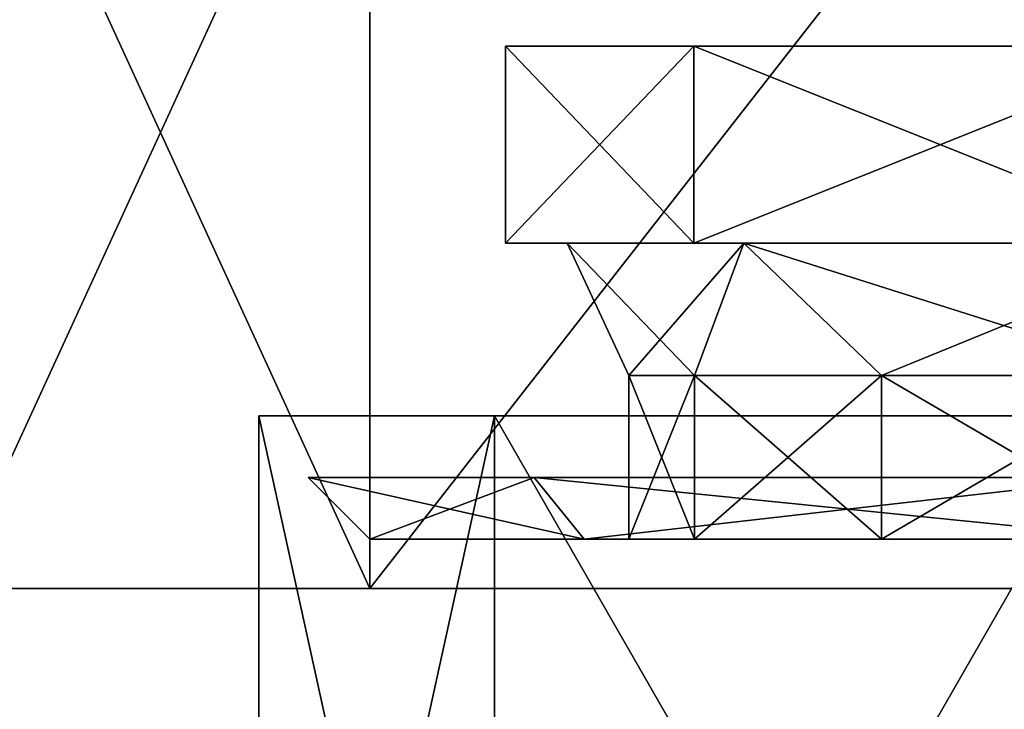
# Model space of a CAD drawing. Header units: millimetres. Extents: x -28.2 to 28.2, y -16.2 to 37.5.
# Tile 10 of 26: x -11.9 to -4, y 22.6 to 28.2. Entities that reach past the tile are written whole.
import ezdxf

# ---------------------------------------------------------------- set-up
doc = ezdxf.new("R2010")
doc.units = ezdxf.units.MM
doc.header["$LTSCALE"] = 65.185185
for name, color, linetype in [('20', 7, 'CONTINUOUS'), ('21', 7, 'CONTINUOUS'), ('22', 7, 'CONTINUOUS'), ('23', 7, 'CONTINUOUS'), ('24', 7, 'CONTINUOUS'), ('25', 7, 'CONTINUOUS'), ('26', 7, 'CONTINUOUS'), ('27', 7, 'CONTINUOUS'), ('28', 7, 'CONTINUOUS'), ('29', 7, 'CONTINUOUS'), ('4', 7, 'CONTINUOUS'), ('5', 7, 'CONTINUOUS'), ('78', 7, 'CONTINUOUS'), ('81', 7, 'CONTINUOUS')]:
    doc.layers.add(name, color=color, linetype=linetype)

msp = doc.modelspace()

# ---------------------------------------------------------------- linework, layer by layer
at = {"layer": '20', "linetype": 'Continuous'}
for points in [[(-8, 28), (-6.4721, 28, 4.7023), (-8, 26.4), (-8, 28)], [(-8, 26.4), (-6.4721, 28, 4.7023), (-6.4722, 26.4, 4.7022), (-8, 26.4)], [(-6.4721, 28, 4.7023), (-2.4721, 28, 7.6085), (-6.4722, 26.4, 4.7022), (-6.4721, 28, 4.7023)], [(-6.4722, 26.4, 4.7022), (-2.4721, 28, 7.6085), (-2.4721, 26.4, 7.6085), (-6.4722, 26.4, 4.7022)]]:
    msp.add_3dface(points, dxfattribs=at)
at = {"layer": '21', "linetype": 'Continuous'}
for points in [[(-7, 24), (-6.4672, 24, 2.6787), (-9.1, 24), (-7, 24)], [(-9.1, 24), (-4.9497, 24, 4.9498), (-7.362, 24, 5.3489), (-9.1, 24)], [(-6.4672, 24, 2.6787), (-4.9497, 24, 4.9498), (-9.1, 24), (-6.4672, 24, 2.6787)], [(-7.362, 24, -5.3489), (-7, 24), (-9.1, 24), (-7.362, 24, -5.3489)], [(-6.4672, 24, -2.6787), (-7, 24), (-7.362, 24, -5.3489), (-6.4672, 24, -2.6787)], [(-7.362, 24, 5.3489), (-2.6788, 24, 6.4671), (2.8121, 24, 8.6546), (-7.362, 24, 5.3489)], [(-4.9497, 24, 4.9498), (-2.6788, 24, 6.4671), (-7.362, 24, 5.3489), (-4.9497, 24, 4.9498)], [(-2.8121, 24, 8.6546), (-7.362, 24, 5.3489), (2.8121, 24, 8.6546), (-2.8121, 24, 8.6546)], [(-2.8121, 24, -8.6546), (-2.6788, 24, -6.4671), (-7.362, 24, -5.3489), (-2.8121, 24, -8.6546)], [(-2.6788, 24, -6.4671), (-4.9497, 24, -4.9498), (-7.362, 24, -5.3489), (-2.6788, 24, -6.4671)], [(-4.9497, 24, -4.9498), (-6.4672, 24, -2.6787), (-7.362, 24, -5.3489), (-4.9497, 24, -4.9498)]]:
    msp.add_3dface(points, dxfattribs=at)
at = {"layer": '22', "linetype": 'Continuous'}
for points in [[(-6.4721, 28, -4.7023), (-8, 28), (-6.4722, 26.4, -4.7022), (-6.4721, 28, -4.7023)], [(-8, 28), (-8, 26.4), (-6.4722, 26.4, -4.7022), (-8, 28)], [(-2.4721, 26.4, -7.6085), (-6.4721, 28, -4.7023), (-6.4722, 26.4, -4.7022), (-2.4721, 26.4, -7.6085)], [(-2.4721, 28, -7.6085), (-6.4721, 28, -4.7023), (-2.4721, 26.4, -7.6085), (-2.4721, 28, -7.6085)]]:
    msp.add_3dface(points, dxfattribs=at)
at = {"layer": '23', "linetype": 'Continuous'}
for points in [[(-9.1, 24), (-7.362, 24, 5.3489), (-9.6, 24.5), (-9.1, 24)], [(-9.6, 24.5), (-7.362, 24, 5.3489), (-7.7666, 24.5, 5.6427), (-9.6, 24.5)], [(-7.7666, 24.5, 5.6427), (-2.8121, 24, 8.6546), (-2.9666, 24.5, 9.1301), (-7.7666, 24.5, 5.6427)], [(-7.362, 24, 5.3489), (-2.8121, 24, 8.6546), (-7.7666, 24.5, 5.6427), (-7.362, 24, 5.3489)]]:
    msp.add_3dface(points, dxfattribs=at)
at = {"layer": '24', "linetype": 'Continuous'}
for points in [[(-9.1, 24), (-9.6, 24.5), (-7.7666, 24.5, -5.6427), (-9.1, 24)], [(-7.362, 24, -5.3489), (-9.1, 24), (-7.7666, 24.5, -5.6427), (-7.362, 24, -5.3489)], [(-2.9666, 24.5, -9.1301), (-7.362, 24, -5.3489), (-7.7666, 24.5, -5.6427), (-2.9666, 24.5, -9.1301)], [(-2.8121, 24, -8.6546), (-7.362, 24, -5.3489), (-2.9666, 24.5, -9.1301), (-2.8121, 24, -8.6546)]]:
    msp.add_3dface(points, dxfattribs=at)
at = {"layer": '25', "linetype": 'Continuous'}
for points in [[(-6.4722, 26.4, -4.7022), (-8, 26.4), (-6.0677, 26.4, -4.4083), (-6.4722, 26.4, -4.7022)], [(-8, 26.4), (-6.4722, 26.4, 4.7022), (-7.5, 26.4), (-8, 26.4)], [(-6.0677, 26.4, -4.4083), (-8, 26.4), (-7.5, 26.4), (-6.0677, 26.4, -4.4083)], [(-7.5, 26.4), (-6.4722, 26.4, 4.7022), (-6.0677, 26.4, 4.4083), (-7.5, 26.4)], [(-2.4721, 26.4, -7.6085), (-6.4722, 26.4, -4.7022), (-2.3177, 26.4, -7.1329), (-2.4721, 26.4, -7.6085)], [(-6.4722, 26.4, 4.7022), (-2.4721, 26.4, 7.6085), (-2.3177, 26.4, 7.1329), (-6.4722, 26.4, 4.7022)], [(-2.3177, 26.4, -7.1329), (-6.4722, 26.4, -4.7022), (-6.0677, 26.4, -4.4083), (-2.3177, 26.4, -7.1329)], [(-6.0677, 26.4, 4.4083), (-6.4722, 26.4, 4.7022), (-2.3177, 26.4, 7.1329), (-6.0677, 26.4, 4.4083)]]:
    msp.add_3dface(points, dxfattribs=at)
at = {"layer": '26', "linetype": 'Continuous'}
for points in [[(-6.4672, 25.3277, -2.6788), (-7.5, 26.4), (-7, 25.3277), (-6.4672, 25.3277, -2.6788)], [(-6.0677, 26.4, -4.4083), (-7.5, 26.4), (-6.4672, 25.3277, -2.6788), (-6.0677, 26.4, -4.4083)], [(-4.9497, 25.3277, -4.9497), (-6.0677, 26.4, -4.4083), (-6.4672, 25.3277, -2.6788), (-4.9497, 25.3277, -4.9497)], [(-2.6788, 25.3277, -6.4672), (-6.0677, 26.4, -4.4083), (-4.9497, 25.3277, -4.9497), (-2.6788, 25.3277, -6.4672)], [(-2.3177, 26.4, -7.1329), (-6.0677, 26.4, -4.4083), (-2.6788, 25.3277, -6.4672), (-2.3177, 26.4, -7.1329)]]:
    msp.add_3dface(points, dxfattribs=at)
at = {"layer": '27', "linetype": 'Continuous'}
for points in [[(-7, 24), (-6.4672, 24, -2.6787), (-7, 25.3277), (-7, 24)], [(-6.4672, 24, -2.6787), (-6.4672, 25.3277, -2.6788), (-7, 25.3277), (-6.4672, 24, -2.6787)], [(-6.4672, 24, -2.6787), (-4.9497, 24, -4.9498), (-6.4672, 25.3277, -2.6788), (-6.4672, 24, -2.6787)], [(-4.9497, 24, -4.9498), (-4.9497, 25.3277, -4.9497), (-6.4672, 25.3277, -2.6788), (-4.9497, 24, -4.9498)], [(-4.9497, 24, -4.9498), (-2.6788, 24, -6.4671), (-4.9497, 25.3277, -4.9497), (-4.9497, 24, -4.9498)], [(-2.6788, 24, -6.4671), (-2.6788, 25.3277, -6.4672), (-4.9497, 25.3277, -4.9497), (-2.6788, 24, -6.4671)]]:
    msp.add_3dface(points, dxfattribs=at)
at = {"layer": '28', "linetype": 'Continuous'}
for points in [[(-7.5, 26.4), (-6.0677, 26.4, 4.4083), (-7, 25.3277), (-7.5, 26.4)], [(-7, 25.3277), (-6.0677, 26.4, 4.4083), (-6.4672, 25.3277, 2.6788), (-7, 25.3277)], [(-6.4672, 25.3277, 2.6788), (-6.0677, 26.4, 4.4083), (-4.9497, 25.3277, 4.9497), (-6.4672, 25.3277, 2.6788)], [(-6.0677, 26.4, 4.4083), (-2.3177, 26.4, 7.1329), (-4.9497, 25.3277, 4.9497), (-6.0677, 26.4, 4.4083)], [(-4.9497, 25.3277, 4.9497), (-2.3177, 26.4, 7.1329), (-2.6788, 25.3277, 6.4672), (-4.9497, 25.3277, 4.9497)]]:
    msp.add_3dface(points, dxfattribs=at)
at = {"layer": '29', "linetype": 'Continuous'}
for points in [[(-7, 24), (-7, 25.3277), (-6.4672, 25.3277, 2.6788), (-7, 24)], [(-6.4672, 24, 2.6787), (-7, 24), (-6.4672, 25.3277, 2.6788), (-6.4672, 24, 2.6787)], [(-6.4672, 24, 2.6787), (-6.4672, 25.3277, 2.6788), (-4.9497, 25.3277, 4.9497), (-6.4672, 24, 2.6787)], [(-4.9497, 24, 4.9498), (-6.4672, 24, 2.6787), (-4.9497, 25.3277, 4.9497), (-4.9497, 24, 4.9498)], [(-4.9497, 24, 4.9498), (-4.9497, 25.3277, 4.9497), (-2.6788, 25.3277, 6.4672), (-4.9497, 24, 4.9498)], [(-2.6788, 24, 6.4671), (-4.9497, 24, 4.9498), (-2.6788, 25.3277, 6.4672), (-2.6788, 24, 6.4671)]]:
    msp.add_3dface(points, dxfattribs=at)
at = {"layer": '4', "color": 7, "linetype": 'Continuous'}
for points in [[(-10, 16.3), (-10, 25), (-8.0902, 25, 5.8779), (-10, 16.3)], [(-8.0902, 16.3, 5.8779), (-10, 16.3), (-8.0902, 25, 5.8779), (-8.0902, 16.3, 5.8779)], [(-3.0902, 16.3, 9.5106), (-8.0902, 16.3, 5.8779), (-3.0902, 25, 9.5106), (-3.0902, 16.3, 9.5106)], [(-3.0902, 25, 9.5106), (-8.0902, 16.3, 5.8779), (-8.0902, 25, 5.8779), (-3.0902, 25, 9.5106)]]:
    msp.add_3dface(points, dxfattribs=at)
at = {"layer": '5', "color": 7, "linetype": 'Continuous'}
for points in [[(-10, 25), (-10, 16.3), (-8.0902, 16.3, -5.8779), (-10, 25)], [(-10, 25), (-8.0902, 16.3, -5.8779), (-8.0902, 25, -5.8779), (-10, 25)], [(-8.0902, 25, -5.8779), (-3.0902, 16.3, -9.5106), (-3.0902, 25, -9.5106), (-8.0902, 25, -5.8779)], [(-8.0902, 16.3, -5.8779), (-3.0902, 16.3, -9.5106), (-8.0902, 25, -5.8779), (-8.0902, 16.3, -5.8779)]]:
    msp.add_3dface(points, dxfattribs=at)
at = {"layer": '78', "color": 7, "linetype": 'Continuous'}
for points in [[(-9.1011, 23.6, 9.2827), (-12.5, 31, 3.5707), (-12.5, 23.6, 3.5707), (-9.1011, 23.6, 9.2827)], [(-9.1012, 31, 9.2827), (-12.5, 31, 3.5707), (-9.1011, 23.6, 9.2827), (-9.1012, 31, 9.2827)], [(-3.3233, 31, 12.568), (-9.1012, 31, 9.2827), (-9.1011, 23.6, 9.2827), (-3.3233, 31, 12.568)], [(-3.3233, 23.6, 12.5681), (-3.3233, 31, 12.568), (-9.1011, 23.6, 9.2827), (-3.3233, 23.6, 12.5681)]]:
    msp.add_3dface(points, dxfattribs=at)
at = {"layer": '81', "color": 7, "linetype": 'Continuous'}
for points in [[(-12.5, 31, -3.5707), (-9.1012, 31, -9.2827), (-12.5, 23.6, -3.5707), (-12.5, 31, -3.5707)], [(-12.5, 23.6, -3.5707), (-9.1012, 31, -9.2827), (-9.1011, 23.6, -9.2827), (-12.5, 23.6, -3.5707)], [(-9.1012, 31, -9.2827), (-3.3233, 31, -12.568), (-9.1011, 23.6, -9.2827), (-9.1012, 31, -9.2827)], [(-9.1011, 23.6, -9.2827), (-3.3233, 31, -12.568), (-3.3233, 23.6, -12.5681), (-9.1011, 23.6, -9.2827)]]:
    msp.add_3dface(points, dxfattribs=at)

doc.saveas('drawing.dxf')
